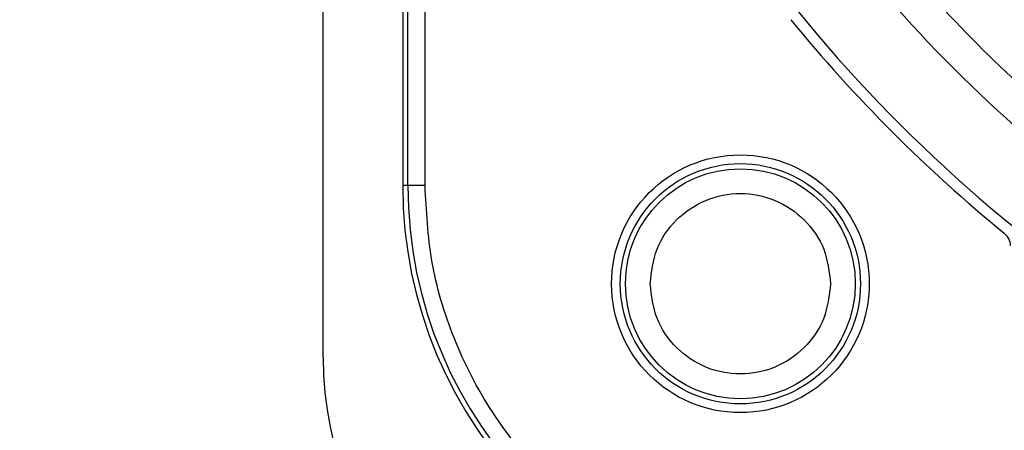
# Model space of a CAD drawing. Header units: millimetres. Extents: x 2719 to 13968, y 3953 to 13921.
# Tile 117 of 160: x 5418 to 5475, y 9342 to 9365. Entities that reach past the tile are written whole.
import ezdxf

# ---------------------------------------------------------------- set-up
doc = ezdxf.new("R2010")
doc.units = ezdxf.units.MM

msp = doc.modelspace()

# ---------------------------------------------------------------- linework, layer by layer
at = {"color": 7, "linetype": 'Continuous', "lineweight": 25}
for p, q in [((5435.526, 9345.814), (5435.526, 9495.794)), ((5440.159, 9456.752), (5440.159, 9355.813)), ((5440.456, 9355.813), (5440.456, 9367.219)), ((5441.455, 9355.813), (5441.455, 9366.713)), ((5440.456, 9355.813), (5440.159, 9355.813)), ((5441.455, 9355.813), (5440.456, 9355.813))]:
    msp.add_line(p, q, dxfattribs=at)
for radius in [7.499, 6.99, 6.69]:
    msp.add_circle((5459.812, 9350.103), radius, dxfattribs=at)
at = {"color": 30, "true_color": 0xf26722}
for centre, radius, start, end in [((5530.513, 8540.921), 2359.686, 330, 180), ((4650.63, 8540.921), 1479.803, 28.644316, 121.355684)]:
    msp.add_arc(centre, radius, start, end, dxfattribs=at)
at = {"color": 7, "linetype": 'Continuous', "lineweight": 25}
for centre, radius, start, end in [((5530.513, 9420.804), 150.98, 116.61465, 263.40235), ((5530.513, 9420.804), 139.981, 121.00272, 238.99728), ((5530.513, 9420.804), 82.35, 200.98969, 232.29115), ((5530.513, 9420.804), 86.86, 215.63251, 234.44293), ((5530.513, 9420.804), 87.488, 219.23628, 230.76368), ((5465.522, 9355.813), 25.363, 180, 270), ((5465.522, 9355.813), 25.066, 180, 270), ((5474.543, 9352.266), 1, 2.66961, 50.76368), ((5455.523, 9345.814), 19.997, 180, 270)]:
    msp.add_arc(centre, radius, start, end, dxfattribs=at)
for points, knots in [([(5481.156, 9357.379), (5479.271, 9358.927), (5475.491, 9362.031), (5470.377, 9367.331), (5465.721, 9373.058), (5461.63, 9379.201), (5458.082, 9385.655), (5456.236, 9390.185), (5455.316, 9392.444)], [0, 0, 0, 0, 0.165853, 0.332581, 0.499999, 0.66743, 0.834154, 1, 1, 1, 1]), ([(5465.522, 9331.746), (5464.054, 9331.824), (5461.031, 9331.984), (5457.325, 9333.095), (5454.432, 9334.406), (5451.602, 9336.061), (5448.383, 9338.674), (5445.254, 9342.523), (5443.033, 9346.836), (5441.694, 9351.321), (5441.534, 9354.345), (5441.455, 9355.813)], [0, 0, 0, 0, 0.116496, 0.239971, 0.304365, 0.368744, 0.500082, 0.631419, 0.760027, 0.883501, 1, 1, 1, 1]), ([(5454.563, 9350.103), (5454.642, 9350.79), (5454.799, 9352.164), (5456.013, 9353.911), (5457.748, 9355.079), (5459.812, 9355.489), (5461.876, 9355.079), (5463.611, 9353.911), (5464.825, 9352.164), (5464.982, 9350.79), (5465.061, 9350.103)], [0, 0, 0, 0, 0.124997, 0.249999, 0.375001, 0.5, 0.624999, 0.750001, 0.875003, 1, 1, 1, 1]), ([(5465.061, 9350.103), (5464.982, 9349.416), (5464.825, 9348.042), (5463.611, 9346.294), (5461.876, 9345.127), (5459.812, 9344.717), (5457.748, 9345.127), (5456.013, 9346.294), (5454.799, 9348.042), (5454.642, 9349.416), (5454.563, 9350.103)], [0, 0, 0, 0, 0.124997, 0.249999, 0.375001, 0.5, 0.624999, 0.750001, 0.875003, 1, 1, 1, 1])]:
    msp.add_open_spline(points, degree=3, knots=knots, dxfattribs=at)

doc.saveas('drawing.dxf')
